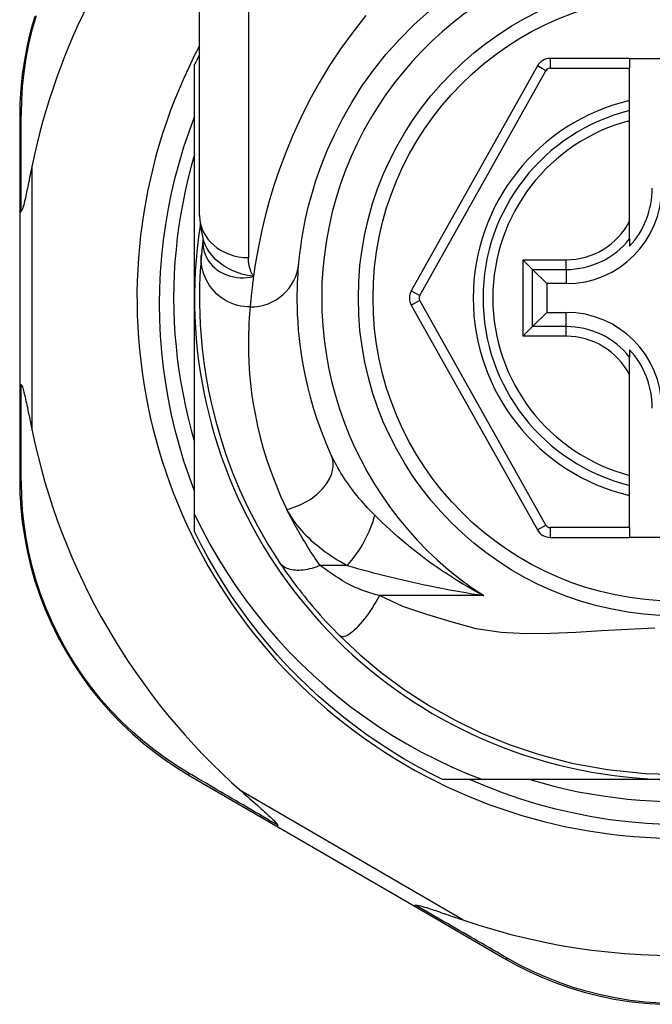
# Model space of a CAD drawing. Header units: inches. Extents: x 12 to 399, y 35 to 188.
# Tile 87 of 151: x 91.183 to 91.692, y 124.674 to 125.467. Entities that reach past the tile are written whole.
import ezdxf

# ---------------------------------------------------------------- set-up
doc = ezdxf.new("R2010")
doc.units = ezdxf.units.IN
doc.header["$MEASUREMENT"] = 0
doc.layers.add('Visible Edges(ANSI)', color=7, linetype='Continuous', lineweight=25)
doc.layers.add('Visible Tangent Edges(ANSI)', color=7, linetype='Continuous', lineweight=25)

msp = doc.modelspace()

# ---------------------------------------------------------------- linework, layer by layer
at = {"layer": 'Visible Edges(ANSI)'}
for p, q in [((91.32746, 125.30964), (91.32746, 125.5469)), ((91.67392, 125.4362), (91.60997, 125.4362)), ((91.67392, 125.4362), (91.67392, 125.42833)), ((91.67392, 125.4362), (91.74872, 125.4362)), ((91.32352, 125.2432), (91.32352, 125.43129)), ((91.59967, 125.43017), (91.49803, 125.24898)), ((91.67392, 125.40225), (91.67392, 125.42833)), ((91.67392, 125.39415), (91.67392, 125.40225)), ((91.18264, 125.38931), (91.18264, 125.31226)), ((91.67392, 125.38603), (91.67392, 125.39415)), ((91.67392, 125.30505), (91.67392, 125.38603)), ((91.18264, 125.31226), (91.18264, 125.17415)), ((91.67392, 125.29077), (91.67392, 125.30505)), ((91.33039, 125.29051), (91.33038, 125.29046)), ((91.67392, 125.29077), (91.67392, 125.28486)), ((91.59581, 125.2662), (91.58796, 125.27404)), ((91.59581, 125.2662), (91.60723, 125.25477)), ((91.62274, 125.25477), (91.60723, 125.25477)), ((91.60723, 125.25477), (91.60723, 125.23164)), ((91.32352, 125.06891), (91.32352, 125.2432)), ((91.49803, 125.23742), (91.59967, 125.05641)), ((91.59581, 125.22021), (91.60723, 125.23164)), ((91.60723, 125.23164), (91.62274, 125.23164)), ((91.58796, 125.21237), (91.59581, 125.22021)), ((91.67392, 125.20155), (91.67392, 125.19564)), ((91.67392, 125.18136), (91.67392, 125.19564)), ((91.18264, 125.17415), (91.18264, 125.09671)), ((91.67392, 125.10038), (91.67392, 125.18136)), ((91.67392, 125.09226), (91.67392, 125.10038)), ((91.67392, 125.08416), (91.67392, 125.09226)), ((91.67392, 125.05825), (91.67392, 125.08416)), ((91.32352, 125.05512), (91.32352, 125.06891)), ((91.67392, 125.05825), (91.67392, 125.05038)), ((91.60996, 125.05038), (91.67392, 125.05038)), ((91.74872, 125.05038), (91.67392, 125.05038)), ((91.31981, 124.85841), (91.39048, 124.81736)), ((91.55541, 124.85541), (91.52323, 124.85541)), ((91.71132, 124.85541), (91.55541, 124.85541)), ((91.39048, 124.81736), (91.50037, 124.75353)), ((91.50037, 124.75353), (91.57312, 124.71127))]:
    msp.add_line(p, q, dxfattribs=at)
at = {"layer": 'Visible Edges(ANSI)', "flags": 128}
for points in [[(91.19473, 125.47004), (91.19142, 125.45831), (91.18866, 125.44657), (91.18644, 125.43487), (91.18474, 125.42324), (91.18356, 125.41174), (91.18287, 125.40041), (91.18264, 125.38931)], [(91.40749, 125.27123), (91.4078, 125.27446), (91.40828, 125.27883), (91.40898, 125.2843), (91.40994, 125.29084), (91.41122, 125.2984), (91.41292, 125.30692), (91.4151, 125.31637), (91.41784, 125.32668), (91.42127, 125.3378), (91.42543, 125.3496), (91.43036, 125.36192), (91.43609, 125.37463), (91.44264, 125.38761), (91.45004, 125.40069), (91.45833, 125.41376), (91.46752, 125.42665), (91.47758, 125.43923), (91.48844, 125.45142), (91.50005, 125.46313), (91.51235, 125.47431)], [(91.32352, 125.0876), (91.31905, 125.09969), (91.31496, 125.11191), (91.31124, 125.12424), (91.30791, 125.13667), (91.30497, 125.14918), (91.30241, 125.16177), (91.30025, 125.17443), (91.29847, 125.18714), (91.29708, 125.19991), (91.29609, 125.21271), (91.2955, 125.22555), (91.29529, 125.2384), (91.29549, 125.25127), (91.29608, 125.26415), (91.29708, 125.277), (91.29846, 125.2898), (91.30024, 125.30253), (91.30241, 125.3152), (91.30497, 125.32778), (91.30792, 125.34028), (91.31125, 125.35268), (91.31496, 125.36497), (91.31905, 125.37714), (91.32352, 125.38919)], [(91.32352, 125.35893), (91.32085, 125.34952), (91.3184, 125.34005), (91.31617, 125.33053), (91.31418, 125.32096), (91.31242, 125.31134), (91.3109, 125.30168), (91.3096, 125.29198), (91.30855, 125.28226), (91.30772, 125.27252), (91.30713, 125.26275), (91.30678, 125.25298), (91.30666, 125.2432), (91.30678, 125.23342), (91.30713, 125.22365), (91.30772, 125.21389), (91.30855, 125.20415), (91.3096, 125.19442), (91.3109, 125.18473), (91.31242, 125.17507), (91.31418, 125.16545), (91.31617, 125.15588), (91.3184, 125.14635), (91.32085, 125.13689), (91.32352, 125.12748)], [(91.19264, 125.34987), (91.19223, 125.34787), (91.19183, 125.3459), (91.19143, 125.34396), (91.19104, 125.34205), (91.19065, 125.34018), (91.19027, 125.33835), (91.1899, 125.33657), (91.18954, 125.33482), (91.18918, 125.33313), (91.18883, 125.33149), (91.1885, 125.3299), (91.18817, 125.32837), (91.18785, 125.3269), (91.18754, 125.3255), (91.18724, 125.32416), (91.18693, 125.32278), (91.18659, 125.32132), (91.18622, 125.31981), (91.18585, 125.31832), (91.18546, 125.31691), (91.18508, 125.31561), (91.18466, 125.31441), (91.18422, 125.31342), (91.18372, 125.31286)], [(91.18264, 125.31226), (91.18265, 125.31229), (91.18265, 125.31231), (91.18266, 125.31234), (91.18267, 125.31236), (91.18269, 125.31239), (91.18271, 125.31242), (91.18274, 125.31244), (91.18276, 125.31247), (91.1828, 125.31249), (91.18283, 125.31252), (91.18287, 125.31254), (91.18292, 125.31257), (91.18296, 125.31259), (91.18301, 125.31262), (91.18307, 125.31264), (91.18312, 125.31267), (91.18319, 125.31269), (91.18325, 125.31272), (91.18332, 125.31274), (91.18339, 125.31277), (91.18347, 125.31279), (91.18355, 125.31282), (91.18363, 125.31284), (91.18372, 125.31286)], [(91.32746, 125.30964), (91.32816, 125.30009), (91.33048, 125.29021)], [(91.33038, 125.29046), (91.3303, 125.2898), (91.33022, 125.28916), (91.33014, 125.28853), (91.33007, 125.28791), (91.33, 125.28731), (91.32993, 125.28672), (91.32987, 125.28614), (91.32981, 125.28558), (91.32975, 125.28503), (91.32969, 125.2845), (91.32963, 125.28397), (91.32958, 125.28347), (91.32953, 125.28297), (91.32948, 125.28249), (91.32943, 125.28203), (91.32938, 125.28158), (91.32934, 125.28114), (91.3293, 125.28071), (91.32926, 125.2803), (91.32922, 125.27991), (91.32918, 125.27952), (91.32915, 125.27915), (91.32911, 125.2788), (91.32908, 125.27846)], [(91.32908, 125.27846), (91.32876, 125.27474), (91.32842, 125.27036), (91.3281, 125.26533), (91.32781, 125.25965), (91.32759, 125.25332), (91.32747, 125.24636), (91.32749, 125.23876), (91.32767, 125.23055), (91.32806, 125.22172), (91.32871, 125.21228), (91.32965, 125.20226), (91.33094, 125.19166), (91.33261, 125.1805), (91.33474, 125.16881), (91.33736, 125.1566), (91.34053, 125.1439), (91.3443, 125.13075), (91.34873, 125.1172), (91.35387, 125.10327), (91.35979, 125.08902), (91.3665, 125.07453), (91.37408, 125.05985), (91.38254, 125.04508), (91.39194, 125.03027)], [(91.43364, 125.11674), (91.42945, 125.12639), (91.42569, 125.1359), (91.42236, 125.14523), (91.41942, 125.15436), (91.41686, 125.16326), (91.41465, 125.1719), (91.41276, 125.18026), (91.41118, 125.18832), (91.40986, 125.19606), (91.40879, 125.20349), (91.40794, 125.2106), (91.40729, 125.21738), (91.40681, 125.22383), (91.40649, 125.22993), (91.40629, 125.23569), (91.40621, 125.24109), (91.40621, 125.24614), (91.40628, 125.25082), (91.40642, 125.25515), (91.4066, 125.25911), (91.40681, 125.2627), (91.40704, 125.26592), (91.40727, 125.26876), (91.40749, 125.27123)], [(91.18264, 125.17415), (91.18265, 125.17412), (91.18265, 125.17409), (91.18266, 125.17407), (91.18267, 125.17404), (91.18269, 125.17402), (91.18271, 125.17399), (91.18274, 125.17397), (91.18276, 125.17394), (91.1828, 125.17391), (91.18283, 125.17389), (91.18287, 125.17386), (91.18292, 125.17384), (91.18296, 125.17381), (91.18301, 125.17379), (91.18307, 125.17376), (91.18312, 125.17374), (91.18319, 125.17371), (91.18325, 125.17369), (91.18332, 125.17366), (91.18339, 125.17364), (91.18347, 125.17362), (91.18355, 125.17359), (91.18363, 125.17357), (91.18372, 125.17354)], [(91.18372, 125.17354), (91.18413, 125.17315), (91.18449, 125.17244), (91.18481, 125.1716), (91.18512, 125.17065), (91.18542, 125.16964), (91.18571, 125.16858), (91.18602, 125.16742), (91.18633, 125.16615), (91.18666, 125.16479), (91.18699, 125.16335), (91.18734, 125.16183), (91.18769, 125.16023), (91.18805, 125.15858), (91.18842, 125.15686), (91.1888, 125.15509), (91.18918, 125.15326), (91.18958, 125.15135), (91.18999, 125.14939), (91.19041, 125.14737), (91.19084, 125.14529), (91.19128, 125.14317), (91.19173, 125.141), (91.19218, 125.13879), (91.19264, 125.13654)], [(91.18264, 125.09671), (91.18287, 125.08564), (91.18355, 125.07435), (91.18473, 125.06287), (91.18642, 125.05127), (91.18863, 125.0396), (91.19138, 125.0279), (91.19467, 125.01619), (91.19852, 125.00453), (91.20294, 124.99295), (91.20793, 124.9815), (91.21344, 124.97024), (91.21947, 124.95921), (91.22597, 124.94846), (91.23294, 124.93803), (91.24034, 124.92799), (91.24814, 124.91836), (91.2563, 124.90919), (91.26477, 124.90049), (91.27351, 124.89225), (91.28248, 124.8845), (91.29164, 124.87723), (91.30094, 124.87045), (91.31034, 124.86418), (91.31981, 124.85841)], [(91.32352, 125.06891), (91.32949, 125.05687), (91.33584, 125.04502), (91.34256, 125.03339), (91.34964, 125.02197), (91.35709, 125.01077), (91.36489, 124.99982), (91.37305, 124.9891), (91.38155, 124.97864), (91.39039, 124.96845), (91.39954, 124.95855), (91.40899, 124.94896), (91.41874, 124.93968), (91.42877, 124.93072), (91.43909, 124.92209), (91.44967, 124.91379), (91.46052, 124.90583), (91.47163, 124.89822), (91.48298, 124.89096), (91.49457, 124.88407), (91.50638, 124.87755), (91.51837, 124.87142), (91.53055, 124.86568), (91.5429, 124.86034), (91.55541, 124.85541)], [(91.52323, 124.85541), (91.51252, 124.86079), (91.50196, 124.86647), (91.49156, 124.87244), (91.48133, 124.87869), (91.47129, 124.88523), (91.46142, 124.89204), (91.45175, 124.89913), (91.44228, 124.90648), (91.43302, 124.9141), (91.42397, 124.92196), (91.41515, 124.93008), (91.40655, 124.93844), (91.3982, 124.94704), (91.39008, 124.95586), (91.38221, 124.96491), (91.3746, 124.97417), (91.36725, 124.98364), (91.36016, 124.99331), (91.35334, 125.00317), (91.34681, 125.01322), (91.34055, 125.02345), (91.33458, 125.03385), (91.3289, 125.04441), (91.32352, 125.05512)], [(91.39194, 125.03027), (91.39352, 125.0279), (91.39516, 125.0255), (91.39685, 125.02307), (91.39859, 125.02061), (91.40037, 125.01813), (91.40219, 125.01563), (91.40406, 125.01311), (91.40597, 125.01058), (91.40792, 125.00805), (91.40991, 125.0055), (91.41194, 125.00295), (91.41401, 125.0004), (91.4161, 124.99787), (91.41821, 124.99535), (91.42034, 124.99285), (91.4225, 124.99036), (91.42467, 124.9879), (91.42687, 124.98546), (91.42908, 124.98304), (91.43131, 124.98064), (91.43355, 124.97827), (91.4358, 124.97592), (91.43807, 124.9736), (91.44035, 124.97131)], [(91.44035, 124.97131), (91.4568, 124.95584), (91.47377, 124.94163), (91.49233, 124.92793), (91.51268, 124.91474), (91.53339, 124.90307), (91.55455, 124.89281), (91.5769, 124.88364), (91.60104, 124.87553), (91.62735, 124.86864), (91.65596, 124.86336), (91.68654, 124.86015), (91.7177, 124.8594)], [(91.70223, 124.8192), (91.68745, 124.81997), (91.67271, 124.82125), (91.65804, 124.82305), (91.64345, 124.82535), (91.62897, 124.82816), (91.6146, 124.83147), (91.60036, 124.83527), (91.58626, 124.83958), (91.57231, 124.84437), (91.55853, 124.84965), (91.54493, 124.85541)], [(91.59362, 124.85541), (91.60324, 124.8526), (91.61293, 124.85002), (91.62268, 124.84769), (91.63249, 124.8456), (91.64234, 124.84375), (91.65224, 124.84215), (91.66217, 124.84079), (91.67213, 124.83967), (91.68212, 124.83881), (91.69213, 124.83819), (91.70215, 124.83782)], [(91.36123, 124.84592), (91.36297, 124.84439), (91.36468, 124.84287), (91.36638, 124.84139), (91.36804, 124.83992), (91.36967, 124.83849), (91.37127, 124.83708), (91.37282, 124.83571), (91.37433, 124.83438), (91.3758, 124.83308), (91.37721, 124.83183), (91.37857, 124.83061), (91.37988, 124.82945), (91.38112, 124.82833), (91.3823, 124.82727), (91.38341, 124.82626), (91.38445, 124.8253), (91.3855, 124.82432), (91.38656, 124.82332), (91.38758, 124.82232), (91.38852, 124.82136), (91.38934, 124.82048), (91.38998, 124.81971), (91.3904, 124.81908), (91.39053, 124.81856)], [(91.39048, 124.81736), (91.39046, 124.81738), (91.39044, 124.81739), (91.39042, 124.81741), (91.39041, 124.81744), (91.3904, 124.81746), (91.39039, 124.81749), (91.39038, 124.81753), (91.39037, 124.81756), (91.39037, 124.8176), (91.39036, 124.81764), (91.39036, 124.81769), (91.39037, 124.81774), (91.39037, 124.81779), (91.39037, 124.81784), (91.39038, 124.8179), (91.39039, 124.81796), (91.3904, 124.81803), (91.39041, 124.81809), (91.39043, 124.81816), (91.39045, 124.81824), (91.39046, 124.81831), (91.39048, 124.81839), (91.39051, 124.81847), (91.39053, 124.81856)], [(91.50037, 124.75353), (91.50039, 124.75352), (91.50042, 124.75351), (91.50044, 124.75351), (91.50047, 124.75351), (91.5005, 124.75351), (91.50053, 124.75352), (91.50056, 124.75352), (91.5006, 124.75354), (91.50063, 124.75355), (91.50067, 124.75357), (91.50071, 124.75359), (91.50075, 124.75362), (91.5008, 124.75365), (91.50084, 124.75368), (91.50089, 124.75371), (91.50094, 124.75375), (91.50099, 124.75379), (91.50104, 124.75384), (91.50109, 124.75388), (91.50115, 124.75394), (91.5012, 124.75399), (91.50126, 124.75405), (91.50132, 124.75411), (91.50138, 124.75417)], [(91.50138, 124.75417), (91.50212, 124.75431), (91.50318, 124.75418), (91.50443, 124.75391), (91.50576, 124.75357), (91.50718, 124.75316), (91.5087, 124.75271), (91.51027, 124.75222), (91.51184, 124.75172), (91.51337, 124.75122), (91.51482, 124.75074), (91.51623, 124.75027), (91.51771, 124.74978), (91.51925, 124.74926), (91.52085, 124.74871), (91.52251, 124.74815), (91.52423, 124.74756), (91.526, 124.74696), (91.52783, 124.74633), (91.5297, 124.74569), (91.53161, 124.74503), (91.53357, 124.74436), (91.53557, 124.74367), (91.5376, 124.74298), (91.53967, 124.74227)], [(91.57312, 124.71127), (91.58286, 124.70588), (91.59302, 124.70077), (91.6036, 124.69601), (91.61453, 124.69163), (91.6258, 124.68767), (91.63738, 124.68416), (91.64923, 124.68113), (91.66134, 124.6786), (91.67366, 124.67662), (91.68615, 124.6752), (91.69875, 124.67434)]]:
    msp.add_lwpolyline(points, dxfattribs=at)
at = {"layer": 'Visible Edges(ANSI)'}
msp.add_circle((91.71132, 125.2432), 0.25591, dxfattribs=at)
for centre, radius, start, end in [((91.71132, 125.2432), 0.52953, 136.46112, 168.3795), ((91.71217, 125.2432), 0.43504, 152.16735, 28.31046), ((91.71132, 125.2432), 0.431, 152.95157, 154.12615), ((91.60997, 125.42439), 0.01181, 90, 150.70877), ((91.71132, 125.2432), 0.15551, 103.91643, 256.08357), ((91.62274, 125.33179), 0.07702, 270, 0), ((91.62274, 125.33179), 0.06944, 317.48259, 0), ((91.71132, 125.2432), 0.3878, 171.33391, 340.21195), ((91.50833, 125.24321), 0.01181, 150.70877, 209.31319), ((91.62274, 125.15462), 0.07702, 0, 90), ((91.62274, 125.15462), 0.06944, 0, 42.51741), ((91.71132, 125.2432), 0.52953, 191.6205, 228.6133), ((91.60996, 125.06219), 0.01181, 209.31319, 270), ((91.71132, 125.2432), 0.52953, 251.08535, 297.06854)]:
    msp.add_arc(centre, radius, start, end, dxfattribs=at)
at = {"layer": 'Visible Tangent Edges(ANSI)'}
for p, q in [((91.36683, 125.5469), (91.36683, 125.27574)), ((91.60997, 125.4362), (91.60997, 125.42833)), ((91.60653, 125.42632), (91.59967, 125.43017)), ((91.60997, 125.42833), (91.67392, 125.42833)), ((91.50489, 125.24513), (91.60653, 125.42632)), ((91.19264, 125.13654), (91.19264, 125.34987)), ((91.58796, 125.27404), (91.62274, 125.27404)), ((91.58796, 125.27404), (91.58796, 125.21237)), ((91.62274, 125.2662), (91.62274, 125.27404)), ((91.59581, 125.2662), (91.62274, 125.2662)), ((91.59581, 125.22021), (91.59581, 125.2662)), ((91.62274, 125.2662), (91.62274, 125.25477)), ((91.49803, 125.24898), (91.50489, 125.24513)), ((91.50489, 125.24128), (91.49803, 125.23742)), ((91.60653, 125.06026), (91.50489, 125.24128)), ((91.62274, 125.22021), (91.62274, 125.23164)), ((91.62274, 125.22021), (91.59581, 125.22021)), ((91.62274, 125.21237), (91.62274, 125.22021)), ((91.62274, 125.21237), (91.58796, 125.21237)), ((91.59967, 125.05641), (91.60653, 125.06026)), ((91.60996, 125.05825), (91.60996, 125.05038)), ((91.67392, 125.05825), (91.60996, 125.05825)), ((91.44636, 125.0278), (91.42469, 125.0278)), ((91.55636, 125.0035), (91.47243, 125.0035)), ((91.53967, 124.74227), (91.36123, 124.84592))]:
    msp.add_line(p, q, dxfattribs=at)
at = {"layer": 'Visible Tangent Edges(ANSI)', "flags": 128}
for points in [[(91.18398, 125.39175), (91.18424, 125.40262), (91.18496, 125.4137), (91.18615, 125.42496), (91.18785, 125.43634), (91.19006, 125.44778), (91.19279, 125.45927), (91.19606, 125.47075)], [(91.46155, 125.47074), (91.45113, 125.4577), (91.44133, 125.44428), (91.43219, 125.43054), (91.42375, 125.41656), (91.41602, 125.40245), (91.40899, 125.38832), (91.40264, 125.37429), (91.39695, 125.36045), (91.39189, 125.3469), (91.38746, 125.33376), (91.38362, 125.32112), (91.38037, 125.3091), (91.37766, 125.29779), (91.37543, 125.28725), (91.3736, 125.27753), (91.37213, 125.26866), (91.37097, 125.26067)], [(91.18372, 125.31286), (91.18372, 125.3163), (91.18373, 125.31973), (91.18374, 125.32314), (91.18375, 125.32654), (91.18376, 125.32994), (91.18377, 125.33332), (91.18378, 125.33668), (91.18379, 125.34004), (91.1838, 125.34338), (91.18381, 125.34671), (91.18382, 125.35002), (91.18383, 125.35333), (91.18384, 125.35661), (91.18385, 125.35989), (91.18386, 125.36314), (91.18387, 125.36639), (91.18389, 125.36961), (91.1839, 125.37283), (91.18391, 125.37602), (91.18392, 125.3792), (91.18394, 125.38236), (91.18395, 125.38551), (91.18396, 125.38864), (91.18398, 125.39175)], [(91.33028, 125.28918), (91.33025, 125.287), (91.33041, 125.28482), (91.33075, 125.28265), (91.33127, 125.28052), (91.33197, 125.27843), (91.33284, 125.27641), (91.33389, 125.27445), (91.33511, 125.27256), (91.3365, 125.27076), (91.33804, 125.26906), (91.33972, 125.26747), (91.34155, 125.266), (91.34351, 125.26466), (91.3456, 125.26346), (91.3478, 125.2624), (91.35011, 125.2615), (91.35251, 125.26076), (91.35499, 125.26019), (91.35754, 125.2598), (91.36016, 125.25958), (91.36281, 125.25956), (91.36551, 125.25973), (91.36823, 125.2601), (91.37097, 125.26067)], [(91.33038, 125.29046), (91.33038, 125.29042), (91.33037, 125.29039), (91.33037, 125.29035), (91.33036, 125.29031), (91.33036, 125.29027), (91.33036, 125.29023), (91.33035, 125.29019), (91.33035, 125.29014), (91.33034, 125.2901), (91.33034, 125.29005), (91.33034, 125.29), (91.33033, 125.28995), (91.33033, 125.28989), (91.33032, 125.28984), (91.33032, 125.28978), (91.33032, 125.28972), (91.33031, 125.28966), (91.33031, 125.2896), (91.3303, 125.28953), (91.3303, 125.28947), (91.33029, 125.2894), (91.33029, 125.28933), (91.33029, 125.28925), (91.33028, 125.28918)], [(91.37097, 125.26067), (91.36858, 125.26103), (91.36624, 125.26145), (91.36393, 125.26195), (91.36167, 125.26253), (91.35946, 125.26318), (91.3573, 125.26392), (91.35519, 125.26473), (91.35313, 125.26563), (91.35113, 125.26662), (91.34918, 125.26769), (91.34729, 125.26885), (91.34547, 125.27009), (91.34373, 125.27142), (91.34206, 125.27282), (91.34048, 125.27429), (91.33898, 125.27583), (91.33757, 125.27744), (91.33625, 125.27911), (91.33503, 125.28084), (91.33391, 125.28263), (91.33289, 125.28446), (91.33198, 125.28634), (91.33117, 125.28826), (91.33048, 125.29021)], [(91.36829, 125.23598), (91.36583, 125.23606), (91.36333, 125.2363), (91.36078, 125.23671), (91.35821, 125.2373), (91.35564, 125.23807), (91.35308, 125.23903), (91.35055, 125.24019), (91.34809, 125.24153), (91.3457, 125.24307), (91.34341, 125.24478), (91.34124, 125.24666), (91.33922, 125.2487), (91.33735, 125.25089), (91.33565, 125.25319), (91.33413, 125.2556), (91.33281, 125.25809), (91.33168, 125.26064), (91.33075, 125.26323), (91.33001, 125.26583), (91.32947, 125.26843), (91.32912, 125.27101), (91.32894, 125.27355), (91.32894, 125.27604), (91.32908, 125.27846)], [(91.37097, 125.26067), (91.37063, 125.26122), (91.3703, 125.26178), (91.36998, 125.26235), (91.36968, 125.26292), (91.3694, 125.2635), (91.36913, 125.26409), (91.36888, 125.26468), (91.36864, 125.26529), (91.36842, 125.2659), (91.36821, 125.26651), (91.36801, 125.26713), (91.36784, 125.26776), (91.36767, 125.2684), (91.36752, 125.26904), (91.36739, 125.26968), (91.36727, 125.27034), (91.36717, 125.27099), (91.36708, 125.27166), (91.367, 125.27233), (91.36694, 125.273), (91.36689, 125.27368), (91.36686, 125.27436), (91.36684, 125.27505), (91.36683, 125.27574)], [(91.37097, 125.26067), (91.37077, 125.25921), (91.37058, 125.25779), (91.37041, 125.2564), (91.37024, 125.25505), (91.37007, 125.25373), (91.36992, 125.25245), (91.36978, 125.25121), (91.36964, 125.25), (91.36951, 125.24884), (91.36939, 125.24771), (91.36927, 125.24662), (91.36916, 125.24557), (91.36906, 125.24455), (91.36896, 125.24358), (91.36887, 125.24264), (91.36879, 125.24174), (91.36871, 125.24089), (91.36863, 125.24007), (91.36856, 125.23929), (91.3685, 125.23855), (91.36844, 125.23784), (91.36838, 125.23718), (91.36833, 125.23656), (91.36829, 125.23598)], [(91.36829, 125.23598), (91.36804, 125.23337), (91.36778, 125.23037), (91.36752, 125.22698), (91.36728, 125.22319), (91.36708, 125.21901), (91.36692, 125.21445), (91.36684, 125.2095), (91.36684, 125.20418), (91.36693, 125.19848), (91.36715, 125.1924), (91.36752, 125.18596), (91.36806, 125.17916), (91.36879, 125.172), (91.36975, 125.1645), (91.37096, 125.15666), (91.37245, 125.14849), (91.37424, 125.13999), (91.37637, 125.13117), (91.37886, 125.12205), (91.38176, 125.11266), (91.38507, 125.10303), (91.38884, 125.09318), (91.39308, 125.08314), (91.39781, 125.07296)], [(91.18398, 125.09427), (91.18396, 125.09739), (91.18395, 125.10054), (91.18394, 125.1037), (91.18393, 125.10688), (91.18391, 125.11007), (91.1839, 125.11328), (91.18389, 125.11651), (91.18388, 125.11975), (91.18386, 125.12301), (91.18385, 125.12628), (91.18384, 125.12957), (91.18383, 125.13288), (91.18382, 125.13619), (91.18381, 125.13952), (91.1838, 125.14287), (91.18379, 125.14623), (91.18378, 125.1496), (91.18377, 125.15299), (91.18376, 125.15638), (91.18375, 125.15979), (91.18374, 125.16321), (91.18373, 125.16664), (91.18372, 125.17009), (91.18372, 125.17354)], [(91.46866, 125.06819), (91.46679, 125.0701), (91.46494, 125.07202), (91.46312, 125.07395), (91.46134, 125.07591), (91.45958, 125.07788), (91.45786, 125.07986), (91.45618, 125.08185), (91.45453, 125.08385), (91.45292, 125.08587), (91.45135, 125.08789), (91.44982, 125.08991), (91.44832, 125.09195), (91.44686, 125.09399), (91.44544, 125.09604), (91.44406, 125.0981), (91.44272, 125.10017), (91.44142, 125.10225), (91.44017, 125.10433), (91.43896, 125.1064), (91.43779, 125.10848), (91.43668, 125.11055), (91.43562, 125.11262), (91.4346, 125.11469), (91.43364, 125.11674)], [(91.31838, 124.86078), (91.30914, 124.86646), (91.29996, 124.87263), (91.29087, 124.8793), (91.28193, 124.88644), (91.27317, 124.89406), (91.26463, 124.90214), (91.25636, 124.91068), (91.24838, 124.91968), (91.24075, 124.92911), (91.23352, 124.93895), (91.2267, 124.94917), (91.22033, 124.95969), (91.21443, 124.9705), (91.20902, 124.98152), (91.20413, 124.99273), (91.19979, 125.00406), (91.196, 125.01548), (91.19275, 125.02693), (91.19003, 125.03838), (91.18783, 125.0498), (91.18615, 125.06115), (91.18496, 125.07238), (91.18424, 125.08343), (91.18398, 125.09427)], [(91.42469, 125.0278), (91.42335, 125.0297), (91.42202, 125.03161), (91.42071, 125.03351), (91.41943, 125.03541), (91.41818, 125.03729), (91.41694, 125.03918), (91.41572, 125.04106), (91.41452, 125.04295), (91.41334, 125.04484), (91.41218, 125.04673), (91.41103, 125.04862), (91.40991, 125.05051), (91.4088, 125.0524), (91.40771, 125.05428), (91.40664, 125.05617), (91.40558, 125.05805), (91.40455, 125.05993), (91.40353, 125.0618), (91.40253, 125.06367), (91.40155, 125.06553), (91.40059, 125.0674), (91.39965, 125.06925), (91.39872, 125.07111), (91.39781, 125.07296)], [(91.39781, 125.07296), (91.39892, 125.0708), (91.40013, 125.06866), (91.40145, 125.06653), (91.40286, 125.06441), (91.40437, 125.06231), (91.40597, 125.06023), (91.40765, 125.05818), (91.40941, 125.05615), (91.41125, 125.05414), (91.41316, 125.05217), (91.41514, 125.05022), (91.41719, 125.0483), (91.4193, 125.04642), (91.42148, 125.04456), (91.42372, 125.04273), (91.42602, 125.04094), (91.42838, 125.03917), (91.4308, 125.03744), (91.43327, 125.03574), (91.4358, 125.03407), (91.43837, 125.03245), (91.44099, 125.03086), (91.44365, 125.02931), (91.44636, 125.0278)], [(91.55636, 125.0035), (91.55202, 125.00581), (91.54774, 125.00817), (91.54351, 125.01059), (91.53934, 125.01304), (91.53522, 125.01554), (91.53116, 125.01808), (91.52716, 125.02066), (91.52321, 125.02328), (91.51933, 125.02593), (91.51551, 125.02861), (91.51175, 125.03132), (91.50805, 125.03405), (91.50441, 125.03681), (91.50084, 125.0396), (91.49732, 125.0424), (91.49387, 125.04524), (91.49047, 125.04809), (91.48714, 125.05095), (91.48388, 125.05383), (91.48068, 125.05671), (91.47756, 125.05959), (91.47451, 125.06247), (91.47154, 125.06534), (91.46866, 125.06819)], [(91.42469, 125.0278), (91.42302, 125.02714), (91.42132, 125.02652), (91.41961, 125.02596), (91.41789, 125.02546), (91.41617, 125.02502), (91.41445, 125.02465), (91.41275, 125.02434), (91.41107, 125.02411), (91.40942, 125.02396), (91.4078, 125.02387), (91.40623, 125.02387), (91.4047, 125.02394), (91.40323, 125.0241), (91.40182, 125.02433), (91.40047, 125.02463), (91.3992, 125.02501), (91.398, 125.02545), (91.39689, 125.02597), (91.39585, 125.02655), (91.3949, 125.02719), (91.39403, 125.02789), (91.39325, 125.02864), (91.39255, 125.02943), (91.39194, 125.03027)], [(91.47243, 125.0035), (91.46985, 125.00418), (91.4673, 125.00491), (91.46479, 125.00568), (91.46232, 125.00649), (91.45989, 125.00734), (91.45751, 125.00824), (91.45518, 125.00918), (91.45292, 125.01016), (91.45072, 125.01117), (91.44859, 125.01222), (91.44653, 125.0133), (91.44455, 125.01441), (91.44265, 125.01554), (91.44083, 125.01669), (91.43904, 125.01783), (91.43729, 125.01897), (91.43558, 125.0201), (91.4339, 125.02123), (91.43226, 125.02236), (91.43066, 125.02347), (91.4291, 125.02457), (91.42759, 125.02566), (91.42612, 125.02674), (91.42469, 125.0278)], [(91.44636, 125.0278), (91.45049, 125.02661), (91.4547, 125.02542), (91.45897, 125.02425), (91.46331, 125.02308), (91.46769, 125.02192), (91.47212, 125.02078), (91.47659, 125.01966), (91.4811, 125.01855), (91.48563, 125.01746), (91.49019, 125.01639), (91.49477, 125.01534), (91.49937, 125.01431), (91.504, 125.0133), (91.50866, 125.0123), (91.51335, 125.01133), (91.51805, 125.01037), (91.52278, 125.00944), (91.52753, 125.00853), (91.5323, 125.00763), (91.53708, 125.00676), (91.54188, 125.00591), (91.5467, 125.00508), (91.55152, 125.00428), (91.55636, 125.0035)], [(91.47243, 125.0035), (91.4711, 125.00113), (91.4697, 124.99874), (91.46824, 124.99633), (91.46672, 124.99393), (91.46515, 124.99155), (91.46354, 124.98921), (91.4619, 124.98693), (91.46024, 124.98474), (91.45857, 124.98264), (91.45691, 124.98067), (91.45527, 124.97883), (91.45365, 124.97715), (91.45209, 124.97564), (91.45058, 124.97432), (91.44914, 124.97317), (91.44777, 124.97223), (91.4465, 124.97148), (91.44532, 124.97092), (91.44423, 124.97056), (91.44325, 124.97038), (91.44237, 124.97038), (91.4416, 124.97054), (91.44092, 124.97086), (91.44035, 124.97131)], [(91.69411, 124.97718), (91.67242, 124.97629), (91.6512, 124.97509), (91.63053, 124.97386), (91.61027, 124.97292), (91.5903, 124.97271), (91.57038, 124.97379), (91.55026, 124.97689), (91.53022, 124.98248), (91.51059, 124.98842), (91.49135, 124.99486), (91.47243, 125.0035)], [(91.39053, 124.81856), (91.38738, 124.8204), (91.38424, 124.82223), (91.38111, 124.82406), (91.37799, 124.82588), (91.37489, 124.82769), (91.37179, 124.8295), (91.36871, 124.8313), (91.36564, 124.8331), (91.36258, 124.83489), (91.35954, 124.83667), (91.3565, 124.83844), (91.35348, 124.84021), (91.35048, 124.84197), (91.34748, 124.84372), (91.3445, 124.84547), (91.34154, 124.8472), (91.33859, 124.84893), (91.33566, 124.85065), (91.33274, 124.85236), (91.32983, 124.85406), (91.32695, 124.85575), (91.32407, 124.85744), (91.32122, 124.85911), (91.31838, 124.86078)], [(91.57592, 124.71119), (91.57299, 124.71288), (91.57005, 124.71457), (91.56709, 124.71628), (91.56411, 124.71799), (91.56111, 124.71972), (91.55809, 124.72145), (91.55506, 124.7232), (91.55202, 124.72495), (91.54896, 124.72671), (91.54588, 124.72849), (91.54279, 124.73027), (91.53968, 124.73206), (91.53656, 124.73386), (91.53342, 124.73567), (91.53027, 124.73748), (91.52711, 124.73931), (91.52394, 124.74114), (91.52075, 124.74298), (91.51755, 124.74483), (91.51434, 124.74668), (91.51111, 124.74854), (91.50788, 124.75041), (91.50464, 124.75229), (91.50138, 124.75417)], [(91.69902, 124.67533), (91.68668, 124.67616), (91.67445, 124.67754), (91.66238, 124.67946), (91.65052, 124.68191), (91.63891, 124.68486), (91.62757, 124.68827), (91.61653, 124.69211), (91.60581, 124.69637), (91.59544, 124.701), (91.58547, 124.70595), (91.57592, 124.71119)]]:
    msp.add_lwpolyline(points, dxfattribs=at)
at = {"layer": 'Visible Tangent Edges(ANSI)'}
msp.add_circle((91.71132, 125.2432), 0.24409, dxfattribs=at)
for centre, radius, start, end in [((91.71132, 125.2432), 0.28543, 302.8812, 237.1188), ((91.60997, 125.42439), 0.00394, 90, 150.70877), ((91.71132, 125.2432), 0.16339, 103.23324, 256.76676), ((91.71132, 125.2432), 0.14764, 104.67485, 255.32515), ((91.62274, 125.33179), 0.05775, 270, 332.41478), ((91.62274, 125.33179), 0.06559, 270, 321.29033), ((91.50833, 125.24321), 0.00394, 150.70877, 209.31319), ((91.62274, 125.15462), 0.06559, 38.70967, 90), ((91.62274, 125.15462), 0.05775, 27.58522, 90), ((91.60996, 125.06219), 0.00394, 209.31319, 270)]:
    msp.add_arc(centre, radius, start, end, dxfattribs=at)
for centre, major_axis, ratio, start_param, end_param in [((91.19264, 125.38931), (-0.01, 0), 0.489692, 5.761173, 6.283185), ((91.36683, 125.30964), (-0.03937, 0), 0.860915, 0, 1.570796), ((91.13397, 125.30322), (0.19646, -0.01245), 0.394768, 6.26267, 6.279105), ((91.36829, 125.27484), (0.0392, -0.00362), 0.987056, 4.803178, 6.283185), ((91.39781, 125.10042), (0.03583, 0.01632), 0.663135, 4.419079, 6.283185), ((91.19264, 125.09671), (-0.01, 0), 0.490597, 0, 0.522348), ((91.44636, 125.05211), (-0.01985, -0.034), 0.367954, 1.008544, 2.26339), ((91.32483, 124.86706), (-0.00502, -0.00865), 0.487239, 5.762078, 6.283185), ((91.57814, 124.71992), (-0.00502, -0.00865), 0.492909, 0, 0.523212)]:
    msp.add_ellipse(centre, major_axis=major_axis, ratio=ratio, start_param=start_param, end_param=end_param, dxfattribs=at)

doc.saveas('drawing.dxf')
